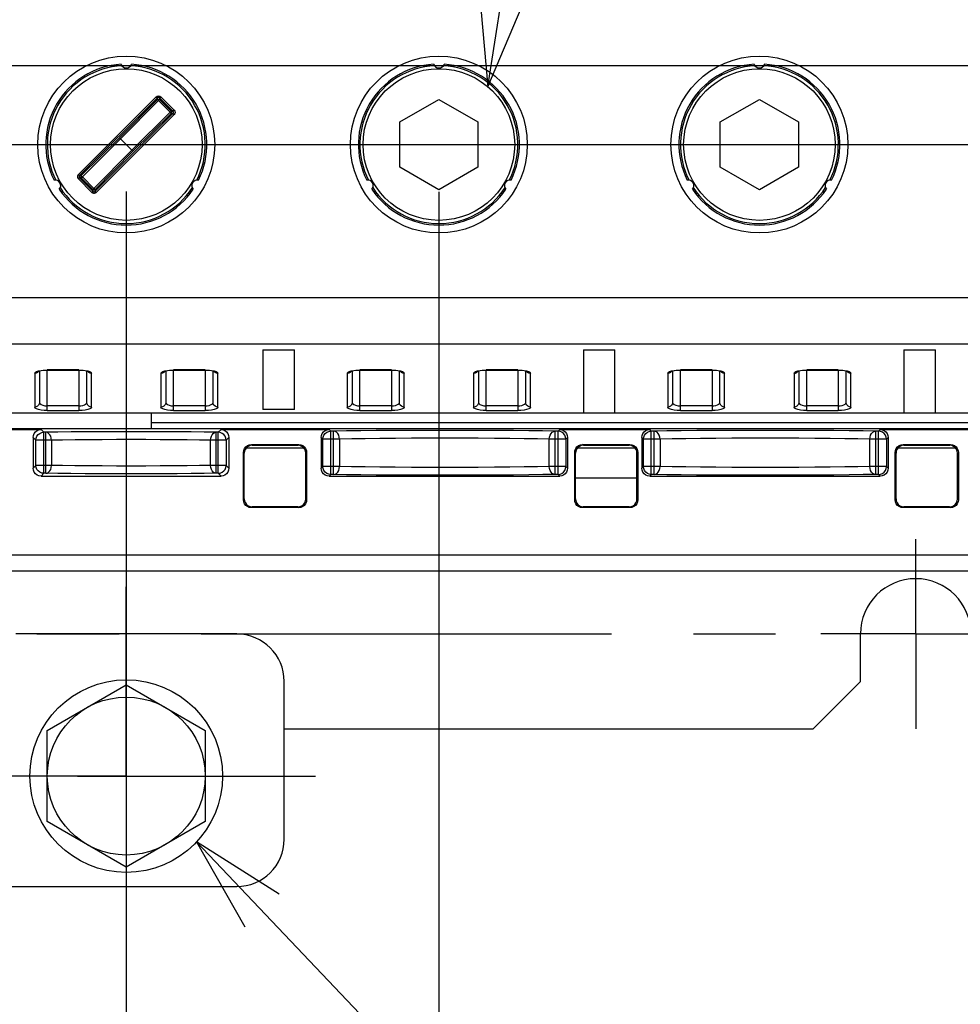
# Model space of a CAD drawing. Extents: x 28 to 410, y 32 to 287.
# Tile 67 of 78: x 321 to 340, y 150 to 171. Entities that reach past the tile are written whole.
import ezdxf

# ---------------------------------------------------------------- set-up
doc = ezdxf.new("R2010")
doc.units = 0
doc.header["$LTSCALE"] = 23.1
doc.linetypes.add('CENTER', pattern=[0.6, 0.375, -0.075, 0.075, -0.075])
doc.layers.get('0').update_dxf_attribs({"linetype": 'CONTINUOUS'})
for name, color, linetype in [('ALL_AXIS', 7, 'CONTINUOUS'), ('ALL_CURVE', 7, 'CONTINUOUS'), ('ALL_DIM', 7, 'CONTINUOUS'), ('ALL_FEATURES', 7, 'CONTINUOUS'), ('ALL_NOTE', 7, 'CONTINUOUS')]:
    doc.layers.add(name, color=color, linetype=linetype)
doc.dimstyles.get("Standard").update_dxf_attribs({"dimtxt": 2.5, "dimasz": 2.5, "dimexe": 1.25, "dimexo": 0.625, "dimtad": 1, "dimcen": 2.5, "dimazin": 3, "dimtfac": 1, "dimtmove": 0, "dimatfit": 3})

# ---------------------------------------------------------------- blocks, each defined once
blk = doc.blocks.new('_OPEN')
at = {"color": 0, "linetype": 'BYBLOCK'}
for p, q in [((0, 0), (-1, 0.25)), ((-1, -0.25), (0, 0)), ((-1, 0), (0, 0))]:
    blk.add_line(p, q, dxfattribs=at)
blk = doc.blocks.new('*D18')
at = {"layer": 'ALL_DIM', "color": 2, "linetype": 'CONTINUOUS'}
for p, q in [((317.135, 168.434), (374.566, 168.434)), ((373.566, 168.434), (373.566, 165.601)), ((373.566, 162.768), (373.566, 165.601)), ((347.088, 162.768), (374.566, 162.768))]:
    blk.add_line(p, q, dxfattribs=at)
at = {"layer": 'ALL_DIM', "color": 2, "linetype": 'CONTINUOUS', "xscale": 2, "yscale": 2, "zscale": 2}
for p, rotation in [((373.566, 168.434), 90), ((373.566, 162.768), 270)]:
    blk.add_blockref('_OPEN', p, dxfattribs=dict(at, rotation=rotation))
blk = doc.blocks.new('*D19')
at = {"layer": 'ALL_DIM', "color": 2, "linetype": 'CONTINUOUS'}
for p, q in [((301.502, 170.101), (380.566, 170.101)), ((379.566, 170.101), (379.566, 166.434)), ((379.566, 162.768), (379.566, 166.434)), ((347.088, 162.768), (380.566, 162.768))]:
    blk.add_line(p, q, dxfattribs=at)
at = {"layer": 'ALL_DIM', "color": 2, "linetype": 'CONTINUOUS', "xscale": 2, "yscale": 2, "zscale": 2}
for p, rotation in [((379.566, 170.101), 90), ((379.566, 162.768), 270)]:
    blk.add_blockref('_OPEN', p, dxfattribs=dict(at, rotation=rotation))
blk = doc.blocks.new('*D24')
at = {"layer": 'ALL_DIM', "color": 2, "linetype": 'CONTINUOUS'}
for p, q in [((299.469, 150.977), (299.469, 129.434)), ((322.802, 150.361), (322.802, 129.434)), ((299.469, 130.434), (311.135, 130.434)), ((322.802, 130.434), (311.135, 130.434))]:
    blk.add_line(p, q, dxfattribs=at)
at = {"layer": 'ALL_DIM', "color": 2, "linetype": 'CONTINUOUS', "xscale": 2, "yscale": 2, "zscale": 2, "rotation": 180}
blk.add_blockref('_OPEN', (299.469, 130.434), dxfattribs=at)
at = {"layer": 'ALL_DIM', "color": 2, "linetype": 'CONTINUOUS', "xscale": 2, "yscale": 2, "zscale": 2}
blk.add_blockref('_OPEN', (322.802, 130.434), dxfattribs=at)
blk = doc.blocks.new('*D26')
at = {"layer": 'ALL_DIM', "color": 2, "linetype": 'CONTINUOUS'}
for p, q in [((300.502, 169.101), (300.502, 135.434)), ((309.002, 169.101), (309.002, 135.434)), ((300.502, 136.434), (295.502, 136.434)), ((295.502, 136.434), (304.752, 136.434)), ((321.555, 136.434), (304.752, 136.434)), ((309.002, 136.434), (321.555, 136.434))]:
    blk.add_line(p, q, dxfattribs=at)
at = {"layer": 'ALL_DIM', "color": 2, "linetype": 'CONTINUOUS', "xscale": 2, "yscale": 2, "zscale": 2}
blk.add_blockref('_OPEN', (300.502, 136.434), dxfattribs=at)
at = {"layer": 'ALL_DIM', "color": 2, "linetype": 'CONTINUOUS', "xscale": 2, "yscale": 2, "zscale": 2, "rotation": 180}
blk.add_blockref('_OPEN', (309.002, 136.434), dxfattribs=at)
blk = doc.blocks.new('*D28')
at = {"layer": 'ALL_DIM', "color": 2, "linetype": 'CONTINUOUS'}
for p, q in [((316.135, 167.434), (316.135, 141.553)), ((322.802, 167.44), (322.802, 123.434)), ((316.135, 135.532), (316.135, 123.434)), ((316.135, 124.434), (319.469, 124.434)), ((322.802, 124.434), (319.469, 124.434))]:
    blk.add_line(p, q, dxfattribs=at)
at = {"layer": 'ALL_DIM', "color": 2, "linetype": 'CONTINUOUS', "xscale": 2, "yscale": 2, "zscale": 2, "rotation": 180}
blk.add_blockref('_OPEN', (316.135, 124.434), dxfattribs=at)
at = {"layer": 'ALL_DIM', "color": 2, "linetype": 'CONTINUOUS', "xscale": 2, "yscale": 2, "zscale": 2}
blk.add_blockref('_OPEN', (322.802, 124.434), dxfattribs=at)
blk = doc.blocks.new('*D29')
at = {"layer": 'ALL_DIM', "color": 2, "linetype": 'CONTINUOUS'}
for p, q in [((329.402, 167.434), (329.402, 117.434)), ((282.802, 157.101), (282.802, 117.434)), ((282.802, 118.434), (306.102, 118.434)), ((329.402, 118.434), (306.102, 118.434))]:
    blk.add_line(p, q, dxfattribs=at)
at = {"layer": 'ALL_DIM', "color": 2, "linetype": 'CONTINUOUS', "xscale": 2, "yscale": 2, "zscale": 2, "rotation": 180}
blk.add_blockref('_OPEN', (282.802, 118.434), dxfattribs=at)
at = {"layer": 'ALL_DIM', "color": 2, "linetype": 'CONTINUOUS', "xscale": 2, "yscale": 2, "zscale": 2}
blk.add_blockref('_OPEN', (329.402, 118.434), dxfattribs=at)
blk = doc.blocks.new('*D30')
at = {"layer": 'ALL_DIM', "color": 2, "linetype": 'CONTINUOUS'}
for p, q in [((329.402, 167.434), (329.402, 117.434)), ((342.935, 167.434), (342.935, 117.434)), ((329.402, 118.434), (324.402, 118.434)), ((324.402, 118.434), (336.169, 118.434)), ((382.853, 118.434), (336.169, 118.434)), ((342.935, 118.434), (382.853, 118.434))]:
    blk.add_line(p, q, dxfattribs=at)
at = {"layer": 'ALL_DIM', "color": 2, "linetype": 'CONTINUOUS', "xscale": 2, "yscale": 2, "zscale": 2}
blk.add_blockref('_OPEN', (329.402, 118.434), dxfattribs=at)
at = {"layer": 'ALL_DIM', "color": 2, "linetype": 'CONTINUOUS', "xscale": 2, "yscale": 2, "zscale": 2, "rotation": 180}
blk.add_blockref('_OPEN', (342.935, 118.434), dxfattribs=at)

msp = doc.modelspace()

# ---------------------------------------------------------------- linework, layer by layer
at = {"color": 3, "linetype": 'CONTINUOUS'}
msp.add_arc((339.469, 158.101), 1.167, 0, 180, dxfattribs=at)
at = {"layer": 'ALL_AXIS', "color": 7, "linetype": 'CONTINUOUS'}
for p, q in [((332.286, 161.401), (333.584, 161.401)), ((321.135, 156.063), (322.802, 157.025)), ((322.802, 157.025), (324.469, 156.063)), ((321.135, 154.139), (321.135, 156.063)), ((324.469, 156.063), (324.469, 154.139)), ((322.802, 153.176), (321.135, 154.139)), ((324.469, 154.139), (322.802, 153.176))]:
    msp.add_line(p, q, dxfattribs=at)
at = {"layer": 'ALL_AXIS', "color": 7, "linetype": 'CENTER'}
for p, q in [((339.469, 158.101), (339.469, 160.101)), ((322.802, 155.101), (322.802, 159.097)), ((282.802, 158.101), (337.468, 158.101)), ((339.469, 158.101), (337.468, 158.101)), ((339.469, 158.101), (341.469, 158.101)), ((339.469, 158.101), (339.469, 156.101)), ((322.802, 155.101), (318.806, 155.101)), ((322.802, 155.101), (326.798, 155.101)), ((322.802, 155.101), (322.802, 151.105))]:
    msp.add_line(p, q, dxfattribs=at)
at = {"layer": 'ALL_AXIS', "color": 7, "linetype": 'CONTINUOUS'}
for radius in [2.033, 1.667]:
    msp.add_circle((322.802, 155.101), radius, dxfattribs=at)
at = {"layer": 'ALL_CURVE', "color": 40, "linetype": 'CONTINUOUS'}
for p, q in [((322.802, 156.134), (322.802, 154.068)), ((321.769, 155.101), (323.835, 155.101))]:
    msp.add_line(p, q, dxfattribs=at)
at = {"layer": 'ALL_FEATURES', "color": 9, "linetype": 'CONTINUOUS'}
for p, q in [((321.792, 167.802), (323.435, 169.444)), ((323.435, 169.444), (323.458, 169.42)), ((323.505, 169.42), (323.529, 169.444)), ((323.529, 169.444), (323.812, 169.161)), ((321.816, 167.778), (323.458, 169.42)), ((322.659, 168.577), (323.458, 169.383)), ((322.683, 168.553), (323.484, 169.362)), ((323.458, 169.383), (323.458, 169.42)), ((323.484, 169.362), (323.505, 169.383)), ((323.484, 169.362), (323.729, 169.116)), ((323.505, 169.42), (323.788, 169.138)), ((323.505, 169.42), (323.505, 169.383)), ((323.751, 169.138), (323.505, 169.383)), ((323.788, 169.091), (322.146, 167.448)), ((323.812, 169.067), (322.169, 167.425)), ((323.729, 169.116), (322.921, 168.315)), ((323.751, 169.091), (322.944, 168.292)), ((323.751, 169.138), (323.729, 169.116)), ((323.751, 169.138), (323.788, 169.138)), ((323.788, 169.091), (323.751, 169.091)), ((323.812, 169.161), (323.788, 169.138)), ((323.788, 169.091), (323.812, 169.067)), ((321.853, 167.778), (322.659, 168.577)), ((321.875, 167.752), (322.683, 168.553)), ((322.12, 167.507), (322.921, 168.315)), ((322.944, 168.292), (322.146, 167.486)), ((321.816, 167.778), (321.792, 167.802)), ((321.816, 167.778), (321.853, 167.778)), ((321.792, 167.707), (321.816, 167.731)), ((322.075, 167.425), (321.792, 167.707)), ((321.853, 167.731), (321.816, 167.731)), ((322.099, 167.448), (321.816, 167.731)), ((321.853, 167.731), (321.875, 167.752)), ((321.853, 167.731), (322.099, 167.486)), ((322.12, 167.507), (321.875, 167.752)), ((322.099, 167.448), (322.075, 167.425)), ((322.12, 167.507), (322.099, 167.486)), ((322.099, 167.448), (322.099, 167.486)), ((322.146, 167.486), (322.146, 167.448)), ((322.169, 167.425), (322.146, 167.448)), ((346.122, 165.196), (313.735, 165.196)), ((313.25, 164.23), (346.113, 164.23)), ((320.869, 163.605), (320.869, 162.891)), ((320.948, 163.656), (321.004, 163.667)), ((321.802, 163.677), (321.135, 163.677)), ((321.135, 162.819), (321.135, 163.677)), ((321.802, 163.677), (321.802, 162.819)), ((321.933, 163.667), (321.989, 163.656)), ((322.069, 162.891), (322.069, 163.605)), ((323.535, 163.605), (323.535, 162.891)), ((323.615, 163.656), (323.67, 163.667)), ((324.469, 163.677), (323.802, 163.677)), ((323.802, 162.819), (323.802, 163.677)), ((324.469, 163.677), (324.469, 162.819)), ((324.6, 163.667), (324.655, 163.656)), ((324.735, 162.891), (324.735, 163.605)), ((327.469, 163.605), (327.469, 162.891)), ((327.548, 163.656), (327.604, 163.667)), ((328.402, 163.677), (327.735, 163.677)), ((327.735, 162.819), (327.735, 163.677)), ((328.402, 163.677), (328.402, 162.819)), ((328.533, 163.667), (328.589, 163.656)), ((328.669, 162.891), (328.669, 163.605)), ((330.135, 163.605), (330.135, 162.891)), ((330.215, 163.656), (330.27, 163.667)), ((331.069, 163.677), (330.402, 163.677)), ((330.402, 162.819), (330.402, 163.677)), ((331.069, 163.677), (331.069, 162.819)), ((331.2, 163.667), (331.255, 163.656)), ((331.335, 162.891), (331.335, 163.605)), ((334.235, 163.605), (334.235, 162.891)), ((334.315, 163.656), (334.37, 163.667)), ((335.169, 163.677), (334.502, 163.677)), ((334.502, 162.819), (334.502, 163.677)), ((335.169, 163.677), (335.169, 162.819)), ((335.3, 163.667), (335.355, 163.656)), ((335.435, 162.891), (335.435, 163.605)), ((336.902, 163.605), (336.902, 162.891)), ((336.982, 163.656), (337.037, 163.667)), ((337.835, 163.677), (337.169, 163.677)), ((337.169, 162.819), (337.169, 163.677)), ((337.835, 163.677), (337.835, 162.819)), ((337.967, 163.667), (338.022, 163.656)), ((338.102, 162.891), (338.102, 163.605)), ((321.802, 162.916), (321.135, 162.916)), ((321.135, 162.819), (321.802, 162.819)), ((324.469, 162.916), (323.802, 162.916)), ((323.802, 162.819), (324.469, 162.819)), ((328.402, 162.916), (327.735, 162.916)), ((327.735, 162.819), (328.402, 162.819)), ((331.069, 162.916), (330.402, 162.916)), ((330.402, 162.819), (331.069, 162.819)), ((335.169, 162.916), (334.502, 162.916)), ((334.502, 162.819), (335.169, 162.819)), ((337.835, 162.916), (337.169, 162.916)), ((337.169, 162.819), (337.835, 162.819)), ((321.06, 162.359), (321.002, 162.417)), ((321.106, 162.359), (321.06, 162.359)), ((321.06, 161.493), (321.06, 162.359)), ((321.106, 161.493), (321.106, 162.359)), ((324.744, 162.359), (324.698, 162.359)), ((324.698, 161.493), (324.698, 162.359)), ((324.802, 162.417), (324.744, 162.359)), ((324.744, 161.493), (324.744, 162.359)), ((327.12, 162.382), (327.085, 162.417)), ((327.179, 162.382), (327.12, 162.382)), ((327.12, 161.469), (327.12, 162.382)), ((327.179, 161.469), (327.179, 162.382)), ((331.917, 162.382), (331.859, 162.382)), ((331.859, 161.469), (331.859, 162.382)), ((331.952, 162.417), (331.917, 162.382)), ((331.917, 161.469), (331.917, 162.382)), ((333.887, 162.382), (333.852, 162.417)), ((333.945, 162.382), (333.887, 162.382)), ((333.887, 161.469), (333.887, 162.382)), ((333.945, 161.469), (333.945, 162.382)), ((338.684, 162.382), (338.625, 162.382)), ((338.625, 161.469), (338.625, 162.382)), ((338.719, 162.417), (338.684, 162.382)), ((338.684, 161.469), (338.684, 162.382)), ((320.893, 162.192), (320.835, 162.25)), ((321.222, 162.192), (320.893, 162.192)), ((320.893, 161.659), (320.893, 162.192)), ((321.222, 162.192), (321.222, 161.659)), ((324.91, 162.192), (324.582, 162.192)), ((324.582, 161.659), (324.582, 162.192)), ((324.969, 162.25), (324.91, 162.192)), ((324.91, 162.192), (324.91, 161.659)), ((326.953, 162.215), (326.919, 162.25)), ((327.304, 162.215), (326.953, 162.215)), ((326.953, 161.636), (326.953, 162.215)), ((327.304, 162.215), (327.304, 161.636)), ((332.084, 162.215), (331.733, 162.215)), ((331.733, 161.636), (331.733, 162.215)), ((332.119, 162.25), (332.084, 162.215)), ((332.084, 162.215), (332.084, 161.636)), ((333.72, 162.215), (333.685, 162.25)), ((334.071, 162.215), (333.72, 162.215)), ((333.72, 161.636), (333.72, 162.215)), ((334.071, 162.215), (334.071, 161.636)), ((338.85, 162.215), (338.499, 162.215)), ((338.499, 161.636), (338.499, 162.215)), ((338.885, 162.25), (338.85, 162.215)), ((338.85, 162.215), (338.85, 161.636)), ((325.461, 162.084), (325.444, 162.101)), ((326.426, 162.084), (326.444, 162.101)), ((332.453, 162.084), (332.435, 162.101)), ((333.418, 162.084), (333.435, 162.101)), ((339.219, 162.084), (339.202, 162.101)), ((340.184, 162.084), (340.202, 162.101)), ((325.294, 161.917), (325.277, 161.934)), ((326.593, 161.917), (326.61, 161.934)), ((332.286, 161.917), (332.269, 161.934)), ((333.584, 161.917), (333.602, 161.934)), ((339.053, 161.917), (339.035, 161.934)), ((340.351, 161.917), (340.369, 161.934)), ((320.893, 161.659), (320.835, 161.601)), ((321.222, 161.659), (320.893, 161.659)), ((324.91, 161.659), (324.582, 161.659)), ((324.969, 161.601), (324.91, 161.659)), ((326.953, 161.636), (326.919, 161.601)), ((327.304, 161.636), (326.953, 161.636)), ((332.084, 161.636), (331.733, 161.636)), ((332.119, 161.601), (332.084, 161.636)), ((333.72, 161.636), (333.685, 161.601)), ((334.071, 161.636), (333.72, 161.636)), ((338.85, 161.636), (338.499, 161.636)), ((338.885, 161.601), (338.85, 161.636)), ((321.06, 161.493), (321.002, 161.434)), ((321.106, 161.493), (321.06, 161.493)), ((324.744, 161.493), (324.698, 161.493)), ((324.802, 161.434), (324.744, 161.493)), ((327.12, 161.469), (327.085, 161.434)), ((327.179, 161.469), (327.12, 161.469)), ((331.917, 161.469), (331.859, 161.469)), ((331.952, 161.434), (331.917, 161.469)), ((333.887, 161.469), (333.852, 161.434)), ((333.945, 161.469), (333.887, 161.469)), ((338.684, 161.469), (338.625, 161.469)), ((338.719, 161.434), (338.684, 161.469)), ((325.294, 160.952), (325.277, 160.934)), ((326.593, 160.952), (326.61, 160.934)), ((332.286, 160.952), (332.269, 160.934)), ((333.584, 160.952), (333.602, 160.934)), ((339.053, 160.952), (339.035, 160.934)), ((340.351, 160.952), (340.369, 160.934)), ((325.461, 160.785), (325.444, 160.768)), ((326.426, 160.785), (326.444, 160.768)), ((332.453, 160.785), (332.435, 160.768)), ((333.418, 160.785), (333.435, 160.768)), ((339.219, 160.785), (339.202, 160.768)), ((340.184, 160.785), (340.202, 160.768)), ((347.338, 159.768), (274.932, 159.768))]:
    msp.add_line(p, q, dxfattribs=at)
at = {"layer": 'ALL_FEATURES', "color": 7, "linetype": 'CONTINUOUS'}
for p, q in [((328.576, 168.911), (329.402, 169.388)), ((329.402, 169.388), (330.227, 168.911)), ((335.343, 168.911), (336.169, 169.388)), ((336.169, 169.388), (336.994, 168.911)), ((328.576, 167.958), (328.576, 168.911)), ((330.227, 168.911), (330.227, 167.958)), ((335.343, 167.958), (335.343, 168.911)), ((336.994, 168.911), (336.994, 167.958)), ((322.659, 168.577), (322.944, 168.292)), ((329.402, 167.481), (328.576, 167.958)), ((330.227, 167.958), (329.402, 167.481)), ((336.169, 167.481), (335.343, 167.958)), ((336.994, 167.958), (336.169, 167.481)), ((325.685, 164.101), (326.352, 164.101)), ((325.685, 164.101), (325.685, 162.839)), ((326.352, 162.839), (326.352, 164.101)), ((332.452, 164.101), (333.119, 164.101)), ((332.452, 164.101), (332.452, 162.768)), ((333.119, 162.768), (333.119, 164.101)), ((339.219, 164.101), (339.885, 164.101)), ((339.219, 164.101), (339.219, 162.768)), ((339.885, 162.768), (339.885, 164.101)), ((320.969, 163.655), (320.969, 162.987)), ((321.135, 163.673), (321.802, 163.673)), ((321.802, 163.673), (321.848, 163.672)), ((321.969, 162.987), (321.969, 163.655)), ((323.635, 163.655), (323.635, 162.987)), ((323.802, 163.673), (324.469, 163.673)), ((324.469, 163.673), (324.515, 163.672)), ((324.635, 162.987), (324.635, 163.655)), ((327.569, 163.655), (327.569, 162.987)), ((327.735, 163.673), (328.402, 163.673)), ((328.402, 163.673), (328.448, 163.672)), ((328.569, 162.987), (328.569, 163.655)), ((330.235, 163.655), (330.235, 162.987)), ((330.402, 163.673), (331.069, 163.673)), ((331.069, 163.673), (331.115, 163.672)), ((331.235, 162.987), (331.235, 163.655)), ((334.335, 163.655), (334.335, 162.987)), ((334.502, 163.673), (335.169, 163.673)), ((335.169, 163.673), (335.215, 163.672)), ((335.335, 162.987), (335.335, 163.655)), ((337.002, 163.655), (337.002, 162.987)), ((337.169, 163.673), (337.835, 163.673)), ((337.835, 163.673), (337.881, 163.672)), ((338.002, 162.987), (338.002, 163.655)), ((326.352, 162.839), (325.685, 162.839)), ((271.302, 162.768), (350.969, 162.768)), ((323.335, 162.434), (323.335, 162.768)), ((350.274, 162.434), (271.996, 162.434)), ((318.035, 162.417), (321.002, 162.417)), ((324.802, 162.417), (327.085, 162.417)), ((331.952, 162.417), (333.852, 162.417)), ((338.719, 162.417), (340.619, 162.417)), ((320.835, 162.25), (320.835, 161.601)), ((324.969, 162.25), (324.969, 161.601)), ((326.919, 162.25), (326.919, 161.601)), ((332.119, 162.25), (332.119, 161.601)), ((333.685, 162.25), (333.685, 161.601)), ((338.885, 162.25), (338.885, 161.601)), ((325.343, 162.034), (326.544, 162.034)), ((325.444, 162.101), (326.444, 162.101)), ((325.461, 162.084), (326.426, 162.084)), ((332.334, 162.034), (333.536, 162.034)), ((332.435, 162.101), (333.435, 162.101)), ((332.453, 162.084), (333.418, 162.084)), ((339.101, 162.034), (340.303, 162.034)), ((339.202, 162.101), (340.202, 162.101)), ((339.219, 162.084), (340.184, 162.084)), ((325.277, 160.934), (325.277, 161.934)), ((325.294, 160.952), (325.294, 161.917)), ((326.593, 160.952), (326.593, 161.917)), ((326.61, 161.934), (326.61, 160.934)), ((332.269, 160.934), (332.269, 161.934)), ((332.286, 160.952), (332.286, 161.917)), ((333.584, 160.952), (333.584, 161.917)), ((333.602, 161.934), (333.602, 160.934)), ((339.035, 160.934), (339.035, 161.934)), ((339.053, 160.952), (339.053, 161.917)), ((340.351, 160.952), (340.351, 161.917)), ((340.369, 161.934), (340.369, 160.934)), ((321.002, 161.434), (324.802, 161.434)), ((327.085, 161.434), (331.952, 161.434)), ((333.852, 161.434), (338.719, 161.434)), ((326.444, 160.768), (325.444, 160.768)), ((326.426, 160.785), (325.461, 160.785)), ((333.435, 160.768), (332.435, 160.768)), ((333.418, 160.785), (332.453, 160.785)), ((340.202, 160.768), (339.202, 160.768)), ((340.184, 160.785), (339.219, 160.785)), ((268.635, 159.434), (353.635, 159.434)), ((325.135, 158.101), (320.469, 158.101)), ((326.135, 153.768), (326.135, 157.101)), ((297.135, 152.768), (325.135, 152.768))]:
    msp.add_line(p, q, dxfattribs=at)
at = {"layer": 'ALL_FEATURES', "color": 3, "linetype": 'CONTINUOUS'}
for p, q in [((323.335, 162.568), (343.669, 162.568)), ((338.302, 157.101), (338.302, 158.101)), ((337.302, 156.101), (338.302, 157.101)), ((326.135, 156.101), (337.302, 156.101))]:
    msp.add_line(p, q, dxfattribs=at)
at = {"layer": 'ALL_FEATURES', "color": 9, "linetype": 'CONTINUOUS'}
for points in [[(323.435, 169.444), (323.456, 169.458), (323.481, 169.463), (323.507, 169.458), (323.529, 169.444)], [(323.482, 169.43), (323.473, 169.429), (323.465, 169.426), (323.458, 169.42)], [(323.505, 169.42), (323.498, 169.426), (323.49, 169.429), (323.482, 169.43)], [(323.458, 169.383), (323.461, 169.382), (323.466, 169.378), (323.474, 169.37), (323.484, 169.362)], [(323.729, 169.116), (323.738, 169.107), (323.745, 169.099), (323.75, 169.093), (323.751, 169.091)], [(323.798, 169.114), (323.797, 169.123), (323.793, 169.131), (323.788, 169.138)], [(323.788, 169.091), (323.793, 169.097), (323.797, 169.105), (323.798, 169.114)], [(323.812, 169.161), (323.826, 169.139), (323.831, 169.114), (323.826, 169.089), (323.812, 169.067)], [(321.792, 167.802), (321.781, 167.786), (321.774, 167.766), (321.774, 167.743), (321.781, 167.723), (321.792, 167.707)], [(321.816, 167.778), (321.81, 167.771), (321.807, 167.763), (321.806, 167.755)], [(321.875, 167.752), (321.866, 167.761), (321.859, 167.769), (321.854, 167.775), (321.853, 167.778)], [(321.806, 167.755), (321.807, 167.746), (321.81, 167.738), (321.816, 167.731)], [(322.075, 167.425), (322.09, 167.413), (322.111, 167.406), (322.133, 167.406), (322.154, 167.413), (322.169, 167.425)], [(322.099, 167.448), (322.105, 167.443), (322.113, 167.439), (322.122, 167.438)], [(322.146, 167.486), (322.143, 167.487), (322.137, 167.491), (322.129, 167.498), (322.12, 167.507)], [(322.122, 167.438), (322.131, 167.439), (322.139, 167.443), (322.146, 167.448)], [(320.869, 163.605), (320.878, 163.624), (320.906, 163.642), (320.948, 163.656)], [(320.927, 163.624), (320.899, 163.61), (320.869, 163.605)], [(320.952, 163.649), (320.949, 163.645), (320.927, 163.624)], [(321.004, 163.667), (321.067, 163.674), (321.135, 163.677)], [(321.802, 163.677), (321.87, 163.674), (321.933, 163.667)], [(322.069, 163.605), (322.038, 163.61), (322.01, 163.624), (321.988, 163.645), (321.985, 163.649)], [(321.989, 163.656), (322.032, 163.642), (322.059, 163.624), (322.069, 163.605)], [(323.535, 163.605), (323.545, 163.624), (323.572, 163.642), (323.615, 163.656)], [(323.594, 163.624), (323.566, 163.61), (323.535, 163.605)], [(323.618, 163.649), (323.616, 163.645), (323.594, 163.624)], [(323.67, 163.667), (323.734, 163.674), (323.802, 163.677)], [(324.469, 163.677), (324.536, 163.674), (324.6, 163.667)], [(324.735, 163.605), (324.704, 163.61), (324.676, 163.624), (324.654, 163.645), (324.652, 163.649)], [(324.655, 163.656), (324.698, 163.642), (324.726, 163.624), (324.735, 163.605)], [(327.469, 163.605), (327.478, 163.624), (327.506, 163.642), (327.548, 163.656)], [(327.527, 163.624), (327.499, 163.61), (327.469, 163.605)], [(327.552, 163.649), (327.549, 163.645), (327.527, 163.624)], [(327.604, 163.667), (327.667, 163.674), (327.735, 163.677)], [(328.402, 163.677), (328.47, 163.674), (328.533, 163.667)], [(328.669, 163.605), (328.638, 163.61), (328.61, 163.624), (328.588, 163.645), (328.585, 163.649)], [(328.589, 163.656), (328.632, 163.642), (328.659, 163.624), (328.669, 163.605)], [(330.135, 163.605), (330.145, 163.624), (330.172, 163.642), (330.215, 163.656)], [(330.194, 163.624), (330.166, 163.61), (330.135, 163.605)], [(330.218, 163.649), (330.216, 163.645), (330.194, 163.624)], [(330.27, 163.667), (330.334, 163.674), (330.402, 163.677)], [(331.069, 163.677), (331.136, 163.674), (331.2, 163.667)], [(331.335, 163.605), (331.304, 163.61), (331.276, 163.624), (331.254, 163.645), (331.252, 163.649)], [(331.255, 163.656), (331.298, 163.642), (331.326, 163.624), (331.335, 163.605)], [(334.235, 163.605), (334.245, 163.624), (334.272, 163.642), (334.315, 163.656)], [(334.294, 163.624), (334.266, 163.61), (334.235, 163.605)], [(334.318, 163.649), (334.316, 163.645), (334.294, 163.624)], [(334.37, 163.667), (334.434, 163.674), (334.502, 163.677)], [(335.169, 163.677), (335.236, 163.674), (335.3, 163.667)], [(335.435, 163.605), (335.404, 163.61), (335.376, 163.624), (335.354, 163.645), (335.352, 163.649)], [(335.355, 163.656), (335.398, 163.642), (335.426, 163.624), (335.435, 163.605)], [(336.902, 163.605), (336.911, 163.624), (336.939, 163.642), (336.982, 163.656)], [(336.902, 163.605), (336.932, 163.61), (336.96, 163.623), (336.983, 163.645), (336.985, 163.649)], [(337.037, 163.667), (337.101, 163.674), (337.169, 163.677)], [(337.835, 163.677), (337.903, 163.674), (337.967, 163.667)], [(338.102, 163.605), (338.071, 163.61), (338.043, 163.624), (338.021, 163.645), (338.019, 163.649)], [(338.022, 163.656), (338.065, 163.642), (338.092, 163.624), (338.102, 163.605)], [(320.969, 162.987), (320.964, 162.958), (320.95, 162.931), (320.927, 162.909), (320.898, 162.895), (320.869, 162.891)], [(320.969, 162.987), (320.977, 162.964), (321.003, 162.944), (321.04, 162.929), (321.086, 162.919), (321.135, 162.916)], [(321.802, 162.916), (321.844, 162.918), (321.883, 162.925), (321.917, 162.936), (321.944, 162.951), (321.962, 162.968), (321.969, 162.988)], [(322.069, 162.891), (322.039, 162.895), (322.01, 162.909), (321.987, 162.931), (321.973, 162.958), (321.969, 162.987)], [(323.635, 162.987), (323.631, 162.958), (323.616, 162.931), (323.594, 162.909), (323.565, 162.895), (323.535, 162.891)], [(323.635, 162.988), (323.644, 162.965), (323.669, 162.944), (323.707, 162.929), (323.753, 162.919), (323.802, 162.916)], [(324.469, 162.916), (324.51, 162.918), (324.55, 162.925), (324.583, 162.936), (324.611, 162.951), (324.629, 162.968), (324.635, 162.988)], [(324.735, 162.891), (324.705, 162.895), (324.677, 162.909), (324.654, 162.931), (324.64, 162.958), (324.635, 162.987)], [(327.569, 162.987), (327.564, 162.958), (327.55, 162.931), (327.527, 162.909), (327.498, 162.895), (327.469, 162.891)], [(327.569, 162.988), (327.577, 162.965), (327.603, 162.944), (327.64, 162.929), (327.686, 162.919), (327.735, 162.916)], [(328.402, 162.916), (328.443, 162.918), (328.483, 162.925), (328.517, 162.936), (328.544, 162.95), (328.562, 162.968), (328.569, 162.987)], [(328.669, 162.891), (328.639, 162.895), (328.61, 162.909), (328.587, 162.931), (328.573, 162.958), (328.569, 162.987)], [(330.235, 162.987), (330.231, 162.958), (330.216, 162.931), (330.194, 162.909), (330.165, 162.895), (330.135, 162.891)], [(330.235, 162.987), (330.244, 162.964), (330.269, 162.944), (330.307, 162.929), (330.353, 162.919), (330.402, 162.916)], [(331.069, 162.916), (331.11, 162.918), (331.15, 162.925), (331.184, 162.936), (331.211, 162.95), (331.229, 162.968), (331.235, 162.987)], [(331.335, 162.891), (331.305, 162.895), (331.277, 162.909), (331.254, 162.931), (331.24, 162.958), (331.235, 162.987)], [(334.335, 162.987), (334.331, 162.958), (334.316, 162.931), (334.294, 162.909), (334.265, 162.895), (334.235, 162.891)], [(334.335, 162.987), (334.344, 162.964), (334.369, 162.944), (334.407, 162.929), (334.453, 162.919), (334.502, 162.916)], [(335.169, 162.916), (335.21, 162.918), (335.25, 162.925), (335.284, 162.936), (335.311, 162.95), (335.329, 162.968), (335.335, 162.987)], [(335.435, 162.891), (335.405, 162.895), (335.377, 162.909), (335.354, 162.931), (335.34, 162.958), (335.335, 162.987)], [(337.002, 162.987), (336.997, 162.958), (336.983, 162.931), (336.96, 162.909), (336.932, 162.895), (336.902, 162.891)], [(337.002, 162.987), (337.011, 162.964), (337.036, 162.944), (337.073, 162.929), (337.119, 162.919), (337.169, 162.916)], [(337.835, 162.916), (337.877, 162.918), (337.916, 162.925), (337.95, 162.936), (337.978, 162.951), (337.996, 162.968), (338.002, 162.988)], [(338.102, 162.891), (338.072, 162.895), (338.043, 162.909), (338.021, 162.931), (338.006, 162.958), (338.002, 162.987)], [(321.135, 162.819), (321.068, 162.822), (321.004, 162.828), (320.949, 162.84), (320.906, 162.855), (320.878, 162.872), (320.869, 162.891)], [(322.069, 162.891), (322.059, 162.872), (322.031, 162.855), (321.988, 162.84), (321.933, 162.828), (321.869, 162.822), (321.802, 162.819)], [(323.802, 162.819), (323.735, 162.822), (323.671, 162.828), (323.615, 162.84), (323.572, 162.855), (323.545, 162.872), (323.535, 162.891)], [(324.735, 162.891), (324.726, 162.872), (324.698, 162.855), (324.655, 162.84), (324.599, 162.828), (324.535, 162.822), (324.469, 162.819)], [(327.735, 162.819), (327.668, 162.822), (327.604, 162.828), (327.549, 162.84), (327.506, 162.855), (327.478, 162.872), (327.469, 162.891)], [(328.669, 162.891), (328.659, 162.872), (328.631, 162.855), (328.588, 162.84), (328.533, 162.828), (328.469, 162.822), (328.402, 162.819)], [(330.402, 162.819), (330.335, 162.822), (330.271, 162.828), (330.215, 162.84), (330.172, 162.855), (330.145, 162.872), (330.135, 162.891)], [(331.335, 162.891), (331.326, 162.872), (331.298, 162.855), (331.255, 162.84), (331.199, 162.828), (331.135, 162.822), (331.069, 162.819)], [(334.502, 162.819), (334.435, 162.822), (334.371, 162.828), (334.315, 162.84), (334.272, 162.855), (334.245, 162.872), (334.235, 162.891)], [(335.435, 162.891), (335.426, 162.872), (335.398, 162.855), (335.355, 162.84), (335.299, 162.828), (335.235, 162.822), (335.169, 162.819)], [(337.169, 162.819), (337.102, 162.822), (337.037, 162.828), (336.982, 162.84), (336.939, 162.855), (336.912, 162.872), (336.902, 162.891)], [(338.102, 162.891), (338.092, 162.872), (338.065, 162.855), (338.022, 162.84), (337.966, 162.828), (337.902, 162.822), (337.835, 162.819)], [(320.893, 162.192), (320.899, 162.235), (320.916, 162.275), (320.942, 162.31), (320.977, 162.336), (321.017, 162.353), (321.06, 162.359)], [(324.698, 162.359), (324.447, 162.362), (324.172, 162.366), (323.874, 162.368), (323.56, 162.37), (323.236, 162.371), (322.907, 162.371), (322.577, 162.371), (322.252, 162.37), (321.938, 162.368), (321.638, 162.366), (321.358, 162.362), (321.106, 162.359)], [(321.222, 162.192), (321.218, 162.235), (321.206, 162.275), (321.188, 162.309), (321.163, 162.336), (321.136, 162.352), (321.106, 162.359)], [(324.582, 162.192), (324.586, 162.235), (324.598, 162.275), (324.616, 162.309), (324.64, 162.336), (324.668, 162.352), (324.698, 162.359)], [(324.91, 162.192), (324.905, 162.235), (324.888, 162.275), (324.862, 162.31), (324.827, 162.336), (324.787, 162.353), (324.744, 162.359)], [(326.953, 162.215), (326.959, 162.258), (326.976, 162.298), (327.002, 162.333), (327.037, 162.359), (327.077, 162.376), (327.12, 162.382)], [(331.859, 162.382), (331.592, 162.387), (331.298, 162.391), (330.976, 162.394), (330.634, 162.397), (330.275, 162.399), (329.905, 162.4), (329.53, 162.4), (329.154, 162.4), (328.784, 162.399), (328.424, 162.397), (328.08, 162.394), (327.753, 162.391), (327.45, 162.387), (327.179, 162.382)], [(327.304, 162.215), (327.3, 162.258), (327.287, 162.298), (327.267, 162.332), (327.241, 162.359), (327.211, 162.376), (327.179, 162.382)], [(331.733, 162.215), (331.737, 162.258), (331.75, 162.298), (331.77, 162.332), (331.796, 162.359), (331.826, 162.376), (331.859, 162.382)], [(332.084, 162.215), (332.078, 162.258), (332.061, 162.298), (332.035, 162.333), (332, 162.359), (331.96, 162.376), (331.917, 162.382)], [(333.72, 162.215), (333.726, 162.258), (333.742, 162.298), (333.769, 162.333), (333.803, 162.359), (333.844, 162.376), (333.887, 162.382)], [(338.625, 162.382), (338.359, 162.387), (338.065, 162.391), (337.743, 162.394), (337.4, 162.397), (337.042, 162.399), (336.672, 162.4), (336.296, 162.4), (335.921, 162.4), (335.551, 162.399), (335.191, 162.397), (334.847, 162.394), (334.52, 162.391), (334.216, 162.387), (333.945, 162.382)], [(334.071, 162.215), (334.066, 162.258), (334.054, 162.298), (334.034, 162.332), (334.008, 162.359), (333.978, 162.376), (333.945, 162.382)], [(338.499, 162.215), (338.504, 162.258), (338.517, 162.298), (338.537, 162.332), (338.563, 162.359), (338.593, 162.376), (338.625, 162.382)], [(338.85, 162.215), (338.845, 162.258), (338.828, 162.298), (338.802, 162.333), (338.767, 162.359), (338.727, 162.376), (338.684, 162.382)], [(324.582, 162.192), (324.347, 162.196), (324.089, 162.199), (323.81, 162.201), (323.517, 162.203), (323.214, 162.204), (322.907, 162.205), (322.598, 162.204), (322.295, 162.203), (322.001, 162.201), (321.72, 162.199), (321.458, 162.196), (321.222, 162.192)], [(331.733, 162.215), (331.481, 162.22), (331.202, 162.224), (330.898, 162.227), (330.574, 162.23), (330.234, 162.232), (329.885, 162.233), (329.529, 162.234), (329.174, 162.233), (328.824, 162.232), (328.483, 162.23), (328.157, 162.228), (327.848, 162.224), (327.561, 162.22), (327.304, 162.215)], [(338.499, 162.215), (338.247, 162.22), (337.969, 162.224), (337.665, 162.227), (337.34, 162.23), (337.001, 162.232), (336.651, 162.233), (336.296, 162.234), (335.94, 162.233), (335.59, 162.232), (335.25, 162.23), (334.924, 162.228), (334.615, 162.224), (334.327, 162.22), (334.071, 162.215)], [(321.06, 161.493), (321.017, 161.498), (320.977, 161.515), (320.942, 161.542), (320.916, 161.576), (320.899, 161.616), (320.893, 161.659)], [(321.106, 161.493), (321.136, 161.499), (321.163, 161.516), (321.188, 161.542), (321.206, 161.576), (321.218, 161.616), (321.222, 161.659)], [(324.582, 161.659), (324.347, 161.655), (324.089, 161.652), (323.81, 161.65), (323.516, 161.648), (323.213, 161.647), (322.905, 161.646), (322.596, 161.647), (322.292, 161.648), (321.998, 161.65), (321.717, 161.652), (321.457, 161.655), (321.222, 161.659)], [(324.698, 161.493), (324.668, 161.499), (324.64, 161.516), (324.616, 161.542), (324.598, 161.576), (324.586, 161.616), (324.582, 161.659)], [(324.744, 161.493), (324.787, 161.498), (324.827, 161.515), (324.862, 161.542), (324.888, 161.576), (324.905, 161.616), (324.91, 161.659)], [(327.12, 161.469), (327.077, 161.475), (327.037, 161.492), (327.002, 161.518), (326.976, 161.553), (326.959, 161.593), (326.953, 161.636)], [(327.179, 161.469), (327.211, 161.475), (327.241, 161.492), (327.267, 161.519), (327.287, 161.553), (327.3, 161.593), (327.304, 161.636)], [(331.733, 161.636), (331.481, 161.631), (331.202, 161.627), (330.898, 161.624), (330.573, 161.621), (330.234, 161.619), (329.884, 161.618), (329.528, 161.617), (329.172, 161.618), (328.822, 161.619), (328.481, 161.621), (328.155, 161.623), (327.846, 161.627), (327.56, 161.631), (327.304, 161.636)], [(331.859, 161.469), (331.826, 161.475), (331.796, 161.492), (331.77, 161.519), (331.75, 161.553), (331.737, 161.593), (331.733, 161.636)], [(331.917, 161.469), (331.96, 161.475), (332, 161.492), (332.035, 161.518), (332.061, 161.553), (332.078, 161.593), (332.084, 161.636)], [(333.887, 161.469), (333.844, 161.475), (333.803, 161.492), (333.769, 161.518), (333.742, 161.553), (333.726, 161.593), (333.72, 161.636)], [(333.945, 161.469), (333.978, 161.475), (334.008, 161.492), (334.034, 161.519), (334.054, 161.553), (334.066, 161.593), (334.071, 161.636)], [(338.499, 161.636), (338.248, 161.631), (337.969, 161.627), (337.664, 161.624), (337.34, 161.621), (337, 161.619), (336.65, 161.618), (336.294, 161.617), (335.939, 161.618), (335.588, 161.619), (335.248, 161.621), (334.922, 161.623), (334.613, 161.627), (334.326, 161.631), (334.071, 161.636)], [(338.625, 161.469), (338.593, 161.475), (338.563, 161.492), (338.537, 161.519), (338.517, 161.553), (338.504, 161.593), (338.499, 161.636)], [(338.684, 161.469), (338.727, 161.475), (338.767, 161.492), (338.802, 161.518), (338.828, 161.553), (338.845, 161.593), (338.85, 161.636)], [(324.698, 161.493), (324.448, 161.489), (324.171, 161.486), (323.873, 161.483), (323.559, 161.481), (323.235, 161.48), (322.905, 161.48), (322.575, 161.48), (322.25, 161.481), (321.935, 161.483), (321.635, 161.486), (321.357, 161.489), (321.106, 161.493)], [(331.859, 161.469), (331.593, 161.465), (331.298, 161.46), (330.976, 161.457), (330.633, 161.454), (330.274, 161.452), (329.904, 161.451), (329.528, 161.451), (329.152, 161.451), (328.782, 161.452), (328.422, 161.454), (328.078, 161.457), (327.751, 161.46), (327.448, 161.464), (327.179, 161.469)], [(338.625, 161.469), (338.359, 161.465), (338.065, 161.46), (337.743, 161.457), (337.4, 161.454), (337.041, 161.452), (336.671, 161.451), (336.295, 161.451), (335.919, 161.451), (335.549, 161.452), (335.189, 161.454), (334.844, 161.457), (334.518, 161.46), (334.215, 161.464), (333.945, 161.469)]]:
    msp.add_lwpolyline(points, dxfattribs=at)
at = {"layer": 'ALL_FEATURES', "color": 7, "linetype": 'CONTINUOUS'}
for points in [[(323.458, 169.383), (323.465, 169.388), (323.473, 169.392), (323.482, 169.393)], [(323.482, 169.393), (323.49, 169.392), (323.498, 169.388), (323.505, 169.383)], [(323.751, 169.091), (323.758, 169.101), (323.76, 169.114), (323.758, 169.127), (323.751, 169.138)], [(321.853, 167.778), (321.846, 167.767), (321.843, 167.755), (321.846, 167.742), (321.853, 167.731)], [(322.099, 167.485), (322.109, 167.478), (322.122, 167.476), (322.135, 167.478), (322.146, 167.486)], [(320.944, 163.645), (320.944, 163.646), (320.954, 163.65), (320.975, 163.656), (321.006, 163.663), (321.047, 163.669), (321.095, 163.673), (321.135, 163.673)], [(321.848, 163.672), (321.894, 163.668), (321.933, 163.663), (321.963, 163.656), (321.984, 163.65), (321.989, 163.648)], [(323.61, 163.645), (323.611, 163.646), (323.62, 163.65), (323.641, 163.656), (323.673, 163.663), (323.714, 163.669), (323.762, 163.673), (323.802, 163.673)], [(324.515, 163.672), (324.561, 163.668), (324.6, 163.663), (324.63, 163.656), (324.65, 163.65), (324.656, 163.648)], [(327.544, 163.645), (327.544, 163.646), (327.554, 163.65), (327.575, 163.656), (327.606, 163.663), (327.647, 163.669), (327.695, 163.673), (327.735, 163.673)], [(328.448, 163.672), (328.494, 163.668), (328.533, 163.663), (328.563, 163.656), (328.584, 163.65), (328.589, 163.648)], [(330.21, 163.645), (330.211, 163.646), (330.22, 163.65), (330.241, 163.656), (330.273, 163.663), (330.314, 163.669), (330.362, 163.673), (330.402, 163.673)], [(331.115, 163.672), (331.161, 163.668), (331.2, 163.663), (331.23, 163.656), (331.25, 163.65), (331.256, 163.648)], [(334.31, 163.645), (334.311, 163.646), (334.32, 163.65), (334.341, 163.656), (334.373, 163.663), (334.414, 163.669), (334.462, 163.673), (334.502, 163.673)], [(335.215, 163.672), (335.261, 163.668), (335.3, 163.663), (335.33, 163.656), (335.35, 163.65), (335.356, 163.648)], [(336.977, 163.645), (336.977, 163.646), (336.987, 163.65), (337.008, 163.656), (337.039, 163.663), (337.08, 163.669), (337.129, 163.673), (337.169, 163.673)], [(337.881, 163.672), (337.927, 163.668), (337.966, 163.663), (337.997, 163.656), (338.017, 163.65), (338.022, 163.648)], [(320.835, 162.25), (320.841, 162.293), (320.858, 162.334), (320.884, 162.368), (320.919, 162.395), (320.959, 162.411), (321.002, 162.417)], [(324.802, 162.417), (324.845, 162.411), (324.885, 162.395), (324.92, 162.368), (324.946, 162.334), (324.963, 162.293), (324.969, 162.25)], [(326.919, 162.25), (326.924, 162.293), (326.941, 162.334), (326.967, 162.368), (327.002, 162.395), (327.042, 162.411), (327.085, 162.417)], [(331.952, 162.417), (331.995, 162.411), (332.035, 162.395), (332.07, 162.368), (332.096, 162.334), (332.113, 162.293), (332.119, 162.25)], [(333.685, 162.25), (333.691, 162.293), (333.708, 162.334), (333.734, 162.368), (333.769, 162.395), (333.809, 162.411), (333.852, 162.417)], [(338.719, 162.417), (338.762, 162.411), (338.802, 162.395), (338.836, 162.368), (338.863, 162.334), (338.88, 162.293), (338.885, 162.25)], [(325.277, 161.934), (325.283, 161.977), (325.299, 162.018), (325.326, 162.052), (325.36, 162.079), (325.4, 162.095), (325.444, 162.101)], [(325.461, 162.084), (325.418, 162.078), (325.378, 162.061), (325.343, 162.035), (325.317, 162), (325.3, 161.96), (325.294, 161.917)], [(326.593, 161.917), (326.587, 161.96), (326.57, 162), (326.544, 162.035), (326.509, 162.061), (326.469, 162.078), (326.426, 162.084)], [(326.444, 162.101), (326.487, 162.095), (326.527, 162.079), (326.561, 162.052), (326.588, 162.018), (326.605, 161.977), (326.61, 161.934)], [(332.269, 161.934), (332.274, 161.977), (332.291, 162.018), (332.317, 162.052), (332.352, 162.079), (332.392, 162.095), (332.435, 162.101)], [(332.453, 162.084), (332.409, 162.078), (332.369, 162.061), (332.335, 162.035), (332.308, 162), (332.292, 161.96), (332.286, 161.917)], [(333.584, 161.917), (333.579, 161.96), (333.562, 162), (333.536, 162.035), (333.501, 162.061), (333.461, 162.078), (333.418, 162.084)], [(333.435, 162.101), (333.478, 162.095), (333.519, 162.079), (333.553, 162.052), (333.58, 162.018), (333.596, 161.977), (333.602, 161.934)], [(339.035, 161.934), (339.041, 161.977), (339.058, 162.018), (339.084, 162.052), (339.119, 162.079), (339.159, 162.095), (339.202, 162.101)], [(339.219, 162.084), (339.176, 162.078), (339.136, 162.061), (339.101, 162.035), (339.075, 162), (339.058, 161.96), (339.053, 161.917)], [(340.351, 161.917), (340.345, 161.96), (340.329, 162), (340.302, 162.035), (340.268, 162.061), (340.228, 162.078), (340.184, 162.084)], [(340.202, 162.101), (340.245, 162.095), (340.285, 162.079), (340.32, 162.052), (340.346, 162.018), (340.363, 161.977), (340.369, 161.934)], [(321.002, 161.434), (320.959, 161.44), (320.919, 161.457), (320.884, 161.483), (320.858, 161.518), (320.841, 161.558), (320.835, 161.601)], [(324.969, 161.601), (324.963, 161.558), (324.946, 161.518), (324.92, 161.483), (324.885, 161.457), (324.845, 161.44), (324.802, 161.434)], [(327.085, 161.434), (327.042, 161.44), (327.002, 161.457), (326.967, 161.483), (326.941, 161.518), (326.924, 161.558), (326.919, 161.601)], [(332.119, 161.601), (332.113, 161.558), (332.096, 161.518), (332.07, 161.483), (332.035, 161.457), (331.995, 161.44), (331.952, 161.434)], [(333.852, 161.434), (333.809, 161.44), (333.769, 161.457), (333.734, 161.483), (333.708, 161.518), (333.691, 161.558), (333.685, 161.601)], [(338.885, 161.601), (338.88, 161.558), (338.863, 161.518), (338.836, 161.483), (338.802, 161.457), (338.762, 161.44), (338.719, 161.434)], [(325.444, 160.768), (325.4, 160.773), (325.36, 160.79), (325.326, 160.816), (325.299, 160.851), (325.283, 160.891), (325.277, 160.934)], [(325.294, 160.952), (325.3, 160.909), (325.317, 160.868), (325.343, 160.834), (325.378, 160.807), (325.418, 160.791), (325.461, 160.785)], [(326.426, 160.785), (326.469, 160.791), (326.509, 160.807), (326.544, 160.834), (326.57, 160.868), (326.587, 160.909), (326.593, 160.952)], [(326.61, 160.934), (326.605, 160.891), (326.588, 160.851), (326.561, 160.816), (326.527, 160.79), (326.487, 160.773), (326.444, 160.768)], [(332.435, 160.768), (332.392, 160.773), (332.352, 160.79), (332.317, 160.816), (332.291, 160.851), (332.274, 160.891), (332.269, 160.934)], [(332.286, 160.952), (332.292, 160.909), (332.308, 160.868), (332.335, 160.834), (332.369, 160.807), (332.409, 160.791), (332.453, 160.785)], [(333.418, 160.785), (333.461, 160.791), (333.501, 160.807), (333.536, 160.834), (333.562, 160.868), (333.579, 160.909), (333.584, 160.952)], [(333.602, 160.934), (333.596, 160.891), (333.58, 160.851), (333.553, 160.816), (333.519, 160.79), (333.478, 160.773), (333.435, 160.768)], [(339.202, 160.768), (339.159, 160.773), (339.119, 160.79), (339.084, 160.816), (339.058, 160.851), (339.041, 160.891), (339.035, 160.934)], [(339.053, 160.952), (339.058, 160.909), (339.075, 160.868), (339.101, 160.834), (339.136, 160.807), (339.176, 160.791), (339.219, 160.785)], [(340.184, 160.785), (340.228, 160.791), (340.268, 160.807), (340.302, 160.834), (340.329, 160.868), (340.345, 160.909), (340.351, 160.952)], [(340.369, 160.934), (340.363, 160.891), (340.346, 160.851), (340.32, 160.816), (340.285, 160.79), (340.245, 160.773), (340.202, 160.768)]]:
    msp.add_lwpolyline(points, dxfattribs=at)
for centre in [(322.802, 168.434), (329.402, 168.434), (336.169, 168.434)]:
    msp.add_circle(centre, 1.867, dxfattribs=at)
at = {"layer": 'ALL_FEATURES', "color": 9, "linetype": 'CONTINUOUS'}
for centre in [(322.802, 168.434), (329.402, 168.434), (336.169, 168.434)]:
    msp.add_circle(centre, 1.6, dxfattribs=at)
at = {"layer": 'ALL_FEATURES', "color": 7, "linetype": 'CONTINUOUS'}
for centre, radius, start, end in [((322.802, 168.434), 1.7, 93.7324, 206.2676), ((322.802, 168.434), 1.667, 93.0917, 206.899), ((322.802, 170.168), 0.117, 198.4587, 341.5413), ((322.802, 168.434), 1.667, 333.1007, 86.9085), ((322.802, 168.434), 1.7, 333.7324, 86.2676), ((329.402, 168.434), 1.7, 93.7324, 206.2676), ((329.402, 168.434), 1.667, 93.0634, 206.8993), ((329.402, 170.168), 0.117, 198.4587, 341.5413), ((329.402, 168.434), 1.667, 333.0615, 86.937), ((329.402, 168.434), 1.7, 333.7324, 86.2676), ((336.169, 168.434), 1.7, 93.7324, 206.2676), ((336.169, 168.434), 1.667, 93.0917, 206.8993), ((336.169, 170.168), 0.117, 198.4587, 341.5413), ((336.169, 168.434), 1.667, 333.1011, 86.9085), ((336.169, 168.434), 1.7, 333.7324, 86.2676), ((321.301, 167.568), 0.117, 318.4587, 101.5413), ((324.303, 167.568), 0.117, 78.4587, 221.5413), ((327.901, 167.568), 0.117, 318.4587, 101.5413), ((330.903, 167.568), 0.117, 78.4587, 221.5413), ((334.667, 167.568), 0.117, 318.4587, 101.5413), ((337.67, 167.568), 0.117, 78.4587, 221.5413), ((322.802, 168.434), 1.7, 213.7324, 326.2676), ((322.802, 168.434), 1.667, 213.0662, 326.9331), ((329.402, 168.434), 1.7, 213.7324, 326.2676), ((329.402, 168.434), 1.667, 213.0667, 326.9386), ((336.169, 168.434), 1.7, 213.7324, 326.2676), ((336.169, 168.434), 1.667, 213.0667, 326.934), ((325.135, 157.101), 1, 0, 90), ((325.135, 153.768), 1, 270, 360)]:
    msp.add_arc(centre, radius, start, end, dxfattribs=at)
at = {"layer": 'ALL_NOTE', "color": 2, "linetype": 'CONTINUOUS'}
for p, q in [((330.438, 169.654), (339.366, 226.845)), ((324.287, 153.713), (346.41, 130.434))]:
    msp.add_line(p, q, dxfattribs=at)
for points in [[(330.252, 171.707), (330.438, 169.654), (331.24, 171.553)], [(326.028, 152.608), (324.287, 153.713), (325.303, 151.919)]]:
    msp.add_lwpolyline(points, dxfattribs=at)

# ---------------------------------------------------------------- dimensions: what is measured, and where the dimension line sits
at = {"layer": 'ALL_DIM', "color": 2, "linetype": 'CONTINUOUS'}
for base, p1, p2, picture, middle in [((309.002, 136.434), (300.502, 170.101), (309.002, 170.101), '*D26', (310.547, 136.434)), ((329.402, 118.434), (282.802, 158.101), (329.402, 168.434), '*D29', (299.222, 118.434)), ((322.802, 124.434), (316.135, 168.434), (322.802, 168.44), '*D28', (316.717, 124.434)), ((342.935, 118.434), (329.402, 168.434), (342.935, 168.434), '*D30', (344.325, 118.434)), ((322.802, 130.434), (299.469, 151.977), (322.802, 151.361), '*D24', (308.383, 130.434))]:
    dim = msp.add_linear_dim(base=base, p1=p1, p2=p2, dimstyle='Standard', dxfattribs=at)
    dim.commit()
    dim.dimension.update_dxf_attribs({"geometry": picture, "text_midpoint": middle, "dimtype": 128})
for base, p2, picture, middle in [((379.566, 170.101), (300.502, 170.101), '*D19', (379.566, 163.682)), ((373.566, 168.434), (316.135, 168.434), '*D18', (373.566, 162.849))]:
    dim = msp.add_linear_dim(base=base, p1=(346.088, 162.768), p2=p2, angle=90, dimstyle='Standard', dxfattribs=at)
    dim.commit()
    dim.dimension.update_dxf_attribs({"geometry": picture, "text_midpoint": middle, "dimtype": 128})

doc.saveas('drawing.dxf')
